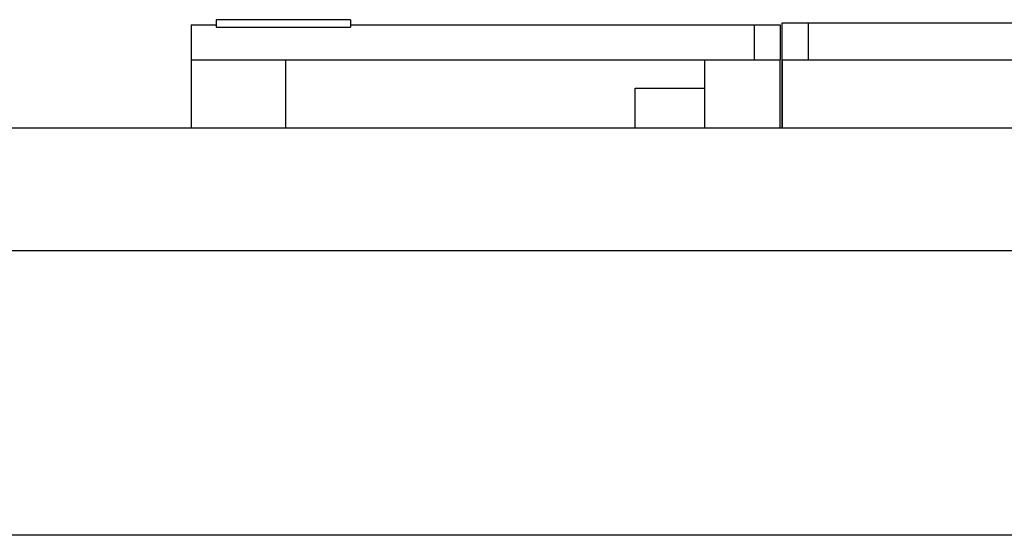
# Model space of a CAD drawing. Header units: inches. Extents: x 0 to 20790, y -12 to 14700.
# Tile 27 of 133: x 4711 to 5688, y 4653 to 5165. Entities that reach past the tile are written whole.
import ezdxf

# ---------------------------------------------------------------- set-up
doc = ezdxf.new("R2010")
doc.units = ezdxf.units.IN
doc.layers.add('1', color=7, linetype='Continuous', true_color=0xffffff)

msp = doc.modelspace()

# ---------------------------------------------------------------- linework, layer by layer
at = {"layer": '1', "color": 2, "linetype": 'Continuous', "lineweight": 25}
for p, q in [((4881.283, 5159.986), (4881.283, 5124.986)), ((4881.283, 5159.986), (4906.011, 5159.986)), ((5039.311, 5164.986), (4906.011, 5164.986)), ((4906.011, 5164.986), (4906.011, 5157.574)), ((5039.311, 5164.986), (5039.311, 5157.574)), ((5039.311, 5159.986), (5439.783, 5159.986)), ((5439.783, 5159.986), (5465.783, 5159.986)), ((5439.783, 5159.986), (5439.783, 5124.986)), ((5465.783, 5159.986), (5465.783, 5124.986)), ((5467.783, 5124.986), (5467.783, 5161.986)), ((5467.783, 5161.986), (5493.783, 5161.986)), ((5493.783, 5161.986), (6619.773, 5161.986)), ((5493.783, 5124.986), (5493.783, 5161.986)), ((5493.793, 5161.986), (6619.783, 5161.986)), ((4906.011, 5157.574), (5039.311, 5157.574)), ((4881.283, 5124.986), (4975.283, 5124.986)), ((4881.283, 5124.986), (4881.283, 5057.43)), ((4975.283, 5057.435), (4975.283, 5124.986)), ((4975.283, 5124.986), (5390.783, 5124.986)), ((5390.783, 5124.986), (5465.783, 5124.986)), ((5390.783, 5057.436), (5390.783, 5124.986)), ((5465.783, 5057.436), (5465.783, 5124.986)), ((5467.783, 5057.436), (5467.783, 5124.986)), ((5467.783, 5124.986), (6645.783, 5124.986)), ((5467.783, 5124.986), (5467.783, 5057.436)), ((5467.783, 5124.986), (6645.783, 5124.986)), ((5321.783, 5096.903), (5390.783, 5096.903)), ((5321.783, 5057.435), (5321.783, 5096.903)), ((6716.583, 5057.435), (2722.083, 5057.435)), ((6716.583, 4935.62), (2722.083, 4935.62)), ((6716.583, 4653.018), (2722.083, 4653.018))]:
    msp.add_line(p, q, dxfattribs=at)

doc.saveas('drawing.dxf')
